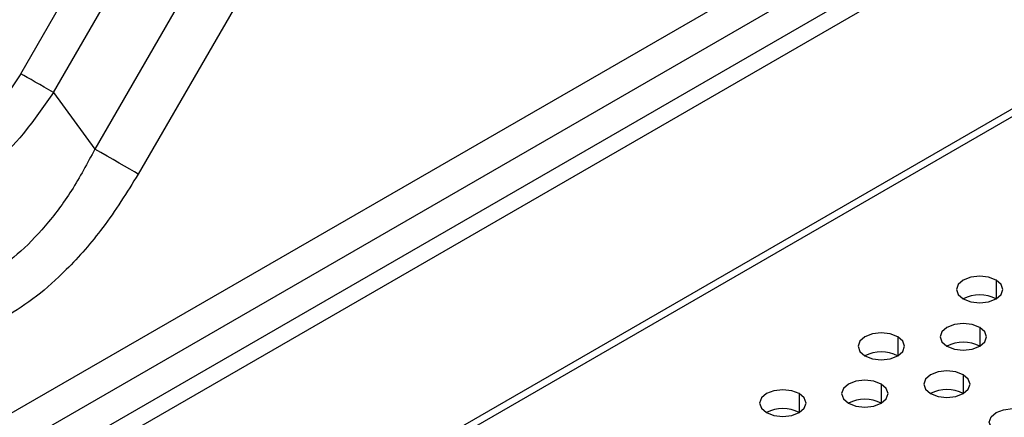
# Model space of a CAD drawing. Header units: millimetres. Extents: x 0 to 1118, y 0 to 864.
# Tile 149 of 254: x 911 to 918, y 713 to 716. Entities that reach past the tile are written whole.
import ezdxf

# ---------------------------------------------------------------- set-up
doc = ezdxf.new("R2010")
doc.units = ezdxf.units.MM

msp = doc.modelspace()

# ---------------------------------------------------------------- linework, layer by layer
at = {"color": 7, "linetype": 'Continuous', "lineweight": 25}
for p, q in [((963.0323, 742.5275), (897.7428, 704.8367)), ((897.8606, 704.7687), (963.1502, 742.4595)), ((963.5037, 741.3299), (897.5071, 703.2309)), ((897.5307, 703.1901), (963.5273, 741.2891)), ((916.6575, 723.5276), (911.6985, 714.9385)), ((911.1668, 715.4803), (915.7587, 723.4338)), ((916.9692, 723.3477), (912.0102, 714.7585)), ((911.4005, 715.3454), (915.9925, 723.2988)), ((918.0585, 717.0589), (892.8655, 702.5153)), ((918.1344, 716.8478), (892.9411, 702.304)), ((911.4005, 715.3454), (911.6985, 714.9385))]:
    msp.add_line(p, q, dxfattribs=at)
at = {"color": 8, "linetype": 'Continuous', "lineweight": 25}
for p, q in [((918.1723, 713.9973), (918.1723, 713.8612)), ((918.0544, 713.6571), (918.0544, 713.521)), ((917.4652, 713.5891), (917.4652, 713.453)), ((917.9366, 713.3169), (917.9366, 713.1809)), ((917.3473, 713.2489), (917.3473, 713.1128)), ((916.7581, 713.1809), (916.7581, 713.0448))]:
    msp.add_line(p, q, dxfattribs=at)
at = {"color": 7, "linetype": 'Continuous', "lineweight": 25, "flags": 128}
for points in [[(911.4005, 715.3454), (911.3681, 715.3641), (911.3351, 715.3831), (911.3023, 715.4021), (911.2704, 715.4205), (911.2403, 715.4379), (911.2125, 715.4539), (911.1878, 715.4682), (911.1668, 715.4803)], [(912.0102, 714.7585), (911.9821, 714.7747), (911.9492, 714.7937), (911.9122, 714.8151), (911.872, 714.8383), (911.8295, 714.8628), (911.7858, 714.8881), (911.7417, 714.9135), (911.6985, 714.9385)], [(918.1723, 713.9973), (918.1182, 714.0181), (918.0544, 714.0254), (917.9907, 714.0181), (917.9366, 713.9973), (917.9005, 713.966), (917.8878, 713.9292), (917.9005, 713.8924), (917.9366, 713.8612)], [(917.9366, 713.8612), (917.9907, 713.8403), (918.0544, 713.833), (918.1182, 713.8403), (918.1723, 713.8612), (918.2084, 713.8924), (918.2211, 713.9292), (918.2084, 713.966), (918.1723, 713.9973)], [(918.0544, 713.6571), (918.0004, 713.6779), (917.9366, 713.6853), (917.8728, 713.6779), (917.8187, 713.6571), (917.7826, 713.6259), (917.7699, 713.5891), (917.7826, 713.5522), (917.8187, 713.521)], [(917.8187, 713.521), (917.8728, 713.5002), (917.9366, 713.4928), (918.0004, 713.5002), (918.0544, 713.521), (918.0906, 713.5522), (918.1033, 713.5891), (918.0906, 713.6259), (918.0544, 713.6571)], [(917.4652, 713.5891), (917.4111, 713.6099), (917.3473, 713.6172), (917.2835, 713.6099), (917.2295, 713.5891), (917.1933, 713.5578), (917.1807, 713.521), (917.1933, 713.4842), (917.2295, 713.453)], [(917.2295, 713.453), (917.2835, 713.4321), (917.3473, 713.4248), (917.4111, 713.4321), (917.4652, 713.453), (917.5013, 713.4842), (917.514, 713.521), (917.5013, 713.5578), (917.4652, 713.5891)], [(917.9366, 713.3169), (917.8825, 713.3378), (917.8187, 713.3451), (917.755, 713.3378), (917.7009, 713.3169), (917.6648, 713.2857), (917.6521, 713.2489), (917.6648, 713.2121), (917.7009, 713.1809)], [(917.7009, 713.1809), (917.755, 713.16), (917.8187, 713.1527), (917.8825, 713.16), (917.9366, 713.1809), (917.9727, 713.2121), (917.9854, 713.2489), (917.9727, 713.2857), (917.9366, 713.3169)], [(917.3473, 713.2489), (917.2933, 713.2697), (917.2295, 713.2771), (917.1657, 713.2697), (917.1116, 713.2489), (917.0755, 713.2177), (917.0628, 713.1809), (917.0755, 713.144), (917.1116, 713.1128)], [(917.1116, 713.1128), (917.1657, 713.092), (917.2295, 713.0846), (917.2933, 713.092), (917.3473, 713.1128), (917.3835, 713.144), (917.3961, 713.1809), (917.3835, 713.2177), (917.3473, 713.2489)], [(916.7581, 713.1809), (916.704, 713.2017), (916.6402, 713.209), (916.5764, 713.2017), (916.5224, 713.1809), (916.4862, 713.1496), (916.4736, 713.1128), (916.4862, 713.076), (916.5224, 713.0448)], [(916.5224, 713.0448), (916.5764, 713.0239), (916.6402, 713.0166), (916.704, 713.0239), (916.7581, 713.0448), (916.7942, 713.076), (916.8069, 713.1128), (916.7942, 713.1496), (916.7581, 713.1809)], [(918.1723, 712.9087), (918.1362, 712.9399), (918.1235, 712.9768), (918.1362, 713.0136), (918.1723, 713.0448), (918.2264, 713.0656), (918.2901, 713.073), (918.3539, 713.0656), (918.408, 713.0448)]]:
    msp.add_lwpolyline(points, dxfattribs=at)
at = {"color": 7, "linetype": 'Continuous', "lineweight": 25}
for centre in [(918.0544, 713.6337), (917.9366, 713.2935), (917.3473, 713.2255), (917.8187, 712.9534), (917.2295, 712.8853), (916.6402, 712.8173)]:
    msp.add_arc(centre, 0.2562, 62.61002, 117.3846, dxfattribs=at)
for points, knots in [([(911.1668, 715.4803), (911.0627, 715.3235), (910.9105, 715.0944), (910.6677, 714.866), (910.549, 714.7891), (910.4912, 714.7517)], [0, 0, 0, 0, 0.5266881, 0.7698761, 1, 1, 1, 1]), ([(911.4005, 715.3454), (911.3378, 715.2547), (911.2163, 715.0791), (911.0086, 714.8506), (910.7955, 714.659), (910.651, 714.5685), (910.5796, 714.5239)], [0, 0, 0, 0, 0.265278, 0.513383, 0.759762, 1, 1, 1, 1]), ([(911.6985, 714.9385), (911.6447, 714.8371), (911.5397, 714.6396), (911.3477, 714.3849), (911.1473, 714.1748), (911.007, 714.0798), (910.9387, 714.0336)], [0, 0, 0, 0, 0.269703, 0.525796, 0.768937, 1, 1, 1, 1]), ([(912.0102, 714.7585), (911.9282, 714.6272), (911.7729, 714.3784), (911.518, 714.0883), (911.2798, 713.8724), (911.1309, 713.7772), (911.0559, 713.7293)], [0, 0, 0, 0, 0.307119, 0.581688, 0.789132, 1, 1, 1, 1])]:
    msp.add_open_spline(points, degree=3, knots=knots, dxfattribs=at)

doc.saveas('drawing.dxf')
